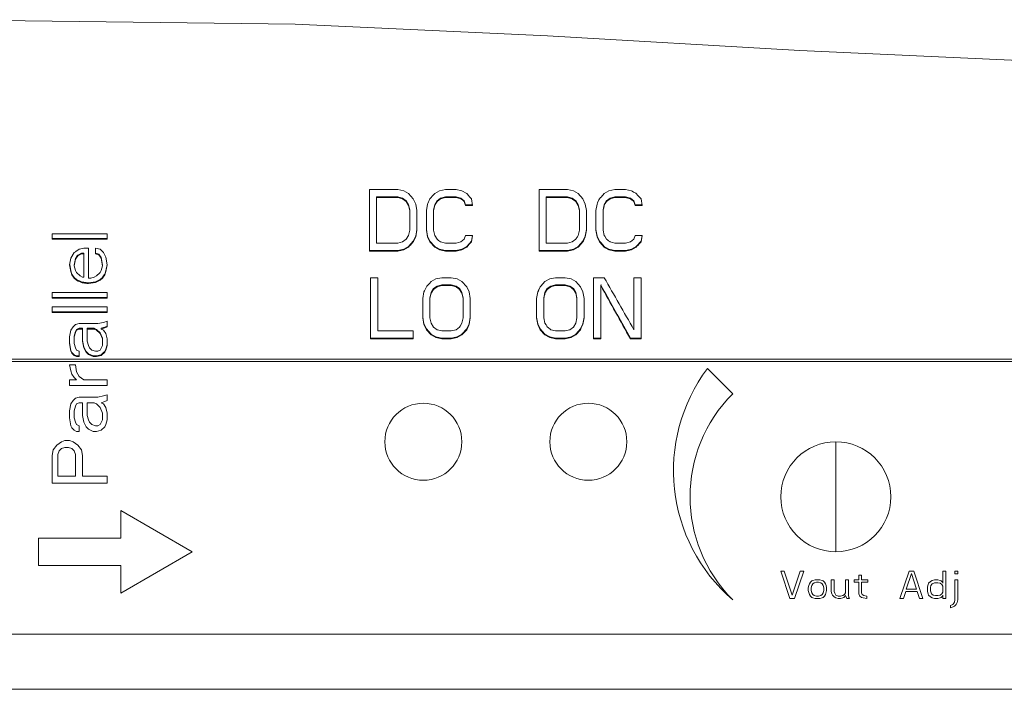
# Model space of a CAD drawing. Header units: inches. Extents: x 0 to 841, y 0 to 594.
# Tile 39 of 129: x 499 to 570, y 113 to 162. Entities that reach past the tile are written whole.
import ezdxf

# ---------------------------------------------------------------- set-up
doc = ezdxf.new("R2010")
doc.units = ezdxf.units.IN
doc.header["$LTSCALE"] = 46.255
doc.header["$MEASUREMENT"] = 0
doc.layers.get('0').update_dxf_attribs({"lineweight": 0})

msp = doc.modelspace()

# ---------------------------------------------------------------- linework, layer by layer
at = {"color": 7, "linetype": 'Continuous'}
for p, q in [((518.7302, 161.4951), (492.4119, 161.8084)), ((537.088, 160.6441), (518.7302, 161.4951)), ((555.4303, 159.5793), (537.088, 160.6441)), ((573.6849, 158.7276), (555.4303, 159.5793)), ((526.2025, 149.4503), (524.1325, 149.4503)), ((524.1325, 149.4503), (524.1325, 144.9874)), ((526.6337, 149.3552), (526.2025, 149.4503)), ((526.9787, 149.165), (526.6337, 149.3552)), ((527.3237, 148.7847), (526.9787, 149.165)), ((528.7995, 149.0805), (528.5312, 148.7847)), ((528.8762, 149.165), (528.7995, 149.0805)), ((528.8762, 149.165), (529.2212, 149.3552)), ((529.2212, 149.3552), (529.6525, 149.4503)), ((530.4287, 149.4503), (529.6525, 149.4503)), ((530.86, 149.3552), (530.4287, 149.4503)), ((531.205, 149.165), (530.86, 149.3552)), ((538.5362, 149.4503), (536.4662, 149.4503)), ((536.4662, 149.4503), (536.4662, 144.9874)), ((538.9675, 149.3552), (538.5362, 149.4503)), ((539.3125, 149.165), (538.9675, 149.3552)), ((539.4658, 148.996), (539.3125, 149.165)), ((541.21, 149.165), (540.9799, 148.9115)), ((541.21, 149.165), (541.555, 149.3552)), ((541.555, 149.3552), (541.9862, 149.4503)), ((542.7625, 149.4503), (541.9862, 149.4503)), ((543.1937, 149.3552), (542.7625, 149.4503)), ((543.7687, 148.9115), (543.6154, 149.0805)), ((524.65, 148.9282), (526.2025, 148.9282)), ((524.65, 145.5563), (524.65, 148.9282)), ((524.65, 148.8798), (526.2025, 148.8798)), ((526.2025, 148.9282), (526.5475, 148.8332)), ((526.2025, 148.8798), (526.2025, 148.9282)), ((526.2025, 148.8798), (526.5475, 148.7847)), ((526.5475, 148.7847), (526.5475, 148.8332)), ((526.5475, 148.8332), (526.8062, 148.6432)), ((526.5475, 148.7847), (526.8062, 148.5946)), ((526.8062, 148.5946), (526.8062, 148.6432)), ((526.8062, 148.6432), (526.9787, 148.3582)), ((526.8062, 148.5946), (526.9787, 148.3095)), ((526.9787, 148.3095), (526.9787, 148.3582)), ((526.9787, 148.3582), (527.065, 147.9783)), ((526.9787, 148.3095), (527.065, 147.9294)), ((527.4962, 148.4045), (527.3237, 148.7847)), ((527.5825, 147.9294), (527.4962, 148.4045)), ((528.3587, 148.4045), (528.2725, 147.9294)), ((528.3779, 148.4467), (528.3587, 148.4045)), ((528.4354, 148.5735), (528.3779, 148.4467)), ((528.4737, 148.658), (528.4354, 148.5735)), ((528.5312, 148.7847), (528.4737, 148.658)), ((528.79, 147.9783), (528.8762, 148.3582)), ((528.79, 147.9294), (528.8762, 148.3095)), ((528.8762, 148.3582), (529.0487, 148.6432)), ((528.8762, 148.3095), (528.8762, 148.3582)), ((528.9145, 148.3728), (528.9529, 148.4362)), ((528.9529, 148.4362), (529.0487, 148.5946)), ((529.0487, 148.6432), (529.3075, 148.8332)), ((529.0487, 148.5946), (529.0487, 148.6432)), ((529.3075, 148.8332), (529.6525, 148.9282)), ((529.3075, 148.7847), (529.3075, 148.8332)), ((529.6525, 148.9282), (530.4287, 148.9282)), ((529.6525, 148.8798), (529.6525, 148.9282)), ((529.6525, 148.8798), (530.4287, 148.8798)), ((530.4287, 148.9282), (530.7737, 148.8332)), ((530.4287, 148.8798), (530.4287, 148.9282)), ((530.4287, 148.8798), (530.7737, 148.7847)), ((530.7737, 148.8332), (531.0325, 148.6432)), ((530.7737, 148.7847), (530.7737, 148.8332)), ((530.975, 148.6368), (531.0325, 148.5946)), ((531.0325, 148.5946), (531.0325, 148.6432)), ((531.0325, 148.6432), (531.1187, 148.3582)), ((531.0325, 148.5946), (531.1187, 148.3095)), ((531.1187, 148.3582), (531.6274, 148.3582)), ((531.1187, 148.3095), (531.1187, 148.3582)), ((531.1187, 148.3095), (531.6362, 148.3095)), ((531.6362, 148.3095), (531.55, 148.7847)), ((536.9837, 148.9282), (538.5362, 148.9282)), ((536.9837, 145.5563), (536.9837, 148.9282)), ((536.9837, 148.8798), (538.5362, 148.8798)), ((538.5362, 148.9282), (538.8812, 148.8332)), ((538.5362, 148.8798), (538.5362, 148.9282)), ((538.5362, 148.8798), (538.8429, 148.7953)), ((538.8812, 148.7847), (538.8812, 148.8332)), ((538.8812, 148.8332), (539.14, 148.6432)), ((538.9099, 148.7636), (539.14, 148.5946)), ((539.14, 148.5946), (539.14, 148.6432)), ((539.14, 148.6432), (539.3125, 148.3582)), ((539.14, 148.5946), (539.3125, 148.3095)), ((539.3125, 148.3095), (539.3125, 148.3582)), ((539.3125, 148.3582), (539.3987, 147.9783)), ((539.3125, 148.3095), (539.3987, 147.9294)), ((539.83, 148.4045), (539.6575, 148.7847)), ((539.9162, 147.9294), (539.83, 148.4045)), ((540.6925, 148.4045), (540.6062, 147.9294)), ((540.7308, 148.489), (540.6925, 148.4045)), ((540.8266, 148.7002), (540.7308, 148.489)), ((540.9799, 148.9115), (540.9416, 148.8692)), ((541.1237, 147.9783), (541.21, 148.3582)), ((541.1716, 148.1405), (541.21, 148.3095)), ((541.21, 148.3582), (541.3824, 148.6432)), ((541.21, 148.3095), (541.2866, 148.4362)), ((541.21, 148.3095), (541.21, 148.3582)), ((541.2866, 148.4362), (541.3824, 148.5946)), ((541.3824, 148.6432), (541.6412, 148.8332)), ((541.3824, 148.5946), (541.3824, 148.6432)), ((541.6412, 148.8332), (541.9862, 148.9282)), ((541.6412, 148.7847), (541.6412, 148.8332)), ((541.9862, 148.9282), (542.7625, 148.9282)), ((541.9862, 148.8798), (541.9862, 148.9282)), ((541.9862, 148.8798), (542.7625, 148.8798)), ((542.7625, 148.9282), (543.1075, 148.8332)), ((542.7625, 148.8798), (542.7625, 148.9282)), ((542.7625, 148.8798), (542.8391, 148.8586)), ((543.1075, 148.8332), (543.3662, 148.6432)), ((543.1075, 148.7847), (543.1075, 148.8332)), ((543.28, 148.658), (543.3662, 148.5946)), ((543.3662, 148.5946), (543.3662, 148.6432)), ((543.3662, 148.6432), (543.4525, 148.3582)), ((543.3662, 148.5946), (543.4525, 148.3095)), ((543.4525, 148.3582), (543.9611, 148.3582)), ((543.4525, 148.3095), (543.4525, 148.3582)), ((543.4525, 148.3095), (543.9699, 148.3095)), ((543.8837, 148.7847), (543.7687, 148.9115)), ((543.9699, 148.3095), (543.8837, 148.7847)), ((527.065, 146.505), (527.065, 147.9783)), ((527.5825, 146.505), (527.5825, 147.9294)), ((528.2725, 147.9294), (528.2725, 146.505)), ((528.79, 146.505), (528.79, 147.9783)), ((539.3987, 146.505), (539.3987, 147.9783)), ((539.9162, 146.505), (539.9162, 147.9294)), ((540.6062, 147.9294), (540.6062, 146.505)), ((541.1237, 146.505), (541.1237, 147.9783)), ((501.0512, 146.2472), (501.0512, 145.8435)), ((505.0512, 146.2472), (501.0512, 146.2472)), ((505.0512, 145.8433), (505.0512, 146.2469)), ((526.9787, 146.1255), (526.8062, 145.8409)), ((527.065, 146.505), (526.9787, 146.1255)), ((527.4962, 146.0806), (527.5825, 146.5547)), ((527.4962, 146.0306), (527.5825, 146.505)), ((528.2725, 146.5547), (528.3587, 146.0806)), ((528.2725, 146.505), (528.3587, 146.0306)), ((528.8762, 146.1255), (528.79, 146.505)), ((529.0487, 145.8409), (528.8762, 146.1255)), ((531.1187, 146.1255), (531.0325, 145.8409)), ((531.6362, 146.1255), (531.1187, 146.1255)), ((531.55, 145.6511), (531.6362, 146.1255)), ((531.55, 145.7013), (531.6266, 146.1227)), ((539.3987, 146.505), (539.3125, 146.1255)), ((539.83, 146.0806), (539.9162, 146.5547)), ((539.83, 146.0306), (539.9162, 146.505)), ((540.6062, 146.5547), (540.6925, 146.0806)), ((540.6062, 146.505), (540.6925, 146.0306)), ((541.21, 146.1255), (541.1237, 146.505)), ((543.4525, 146.1255), (543.3662, 145.8409)), ((543.9699, 146.1255), (543.4525, 146.1255)), ((543.8837, 145.6511), (543.9699, 146.1255)), ((543.8837, 145.7013), (543.9604, 146.1227)), ((501.0512, 145.8933), (505.0512, 145.8933)), ((501.0512, 145.8433), (505.0512, 145.8433)), ((526.2025, 145.5563), (524.65, 145.5563)), ((526.2025, 145.5563), (526.5475, 145.6511)), ((526.5475, 145.6511), (526.8062, 145.8409)), ((526.9787, 145.3222), (527.3237, 145.7013)), ((527.3237, 145.7013), (527.4962, 146.0806)), ((527.3237, 145.6511), (527.3237, 145.7013)), ((527.4195, 145.8619), (527.4962, 146.0306)), ((527.4962, 146.0306), (527.4962, 146.0806)), ((528.3587, 146.0306), (528.3587, 146.0806)), ((528.3587, 146.0806), (528.5312, 145.7013)), ((528.3587, 146.0306), (528.5312, 145.6511)), ((528.5312, 145.7013), (528.8762, 145.3222)), ((528.5312, 145.6511), (528.5312, 145.7013)), ((528.5312, 145.6511), (528.8762, 145.2718)), ((529.3075, 145.6511), (529.1637, 145.7565)), ((529.6525, 145.5563), (529.3075, 145.6511)), ((530.4287, 145.5563), (529.6525, 145.5563)), ((530.4287, 145.5563), (530.7737, 145.6511)), ((530.7737, 145.6511), (531.0325, 145.8409)), ((531.205, 145.3222), (531.55, 145.7013)), ((531.205, 145.2718), (531.3966, 145.4825)), ((531.3966, 145.4825), (531.55, 145.6511)), ((531.55, 145.6511), (531.55, 145.7013)), ((538.5362, 145.5563), (536.9837, 145.5563)), ((538.5362, 145.5563), (538.8812, 145.6511)), ((538.8812, 145.6511), (539.14, 145.8409)), ((539.1783, 145.9041), (539.14, 145.8409)), ((539.3125, 145.3222), (539.6575, 145.7013)), ((539.5041, 145.4825), (539.6575, 145.6511)), ((539.6575, 145.7013), (539.83, 146.0806)), ((539.6575, 145.6511), (539.6575, 145.7013)), ((539.83, 146.0306), (539.83, 146.0806)), ((540.6925, 146.0306), (540.6925, 146.0806)), ((540.6925, 146.0806), (540.865, 145.7013)), ((540.6925, 146.0306), (540.865, 145.6511)), ((540.865, 145.7013), (540.9799, 145.5749)), ((540.865, 145.6511), (540.865, 145.7013)), ((540.865, 145.6511), (541.21, 145.2718)), ((540.9799, 145.5749), (541.21, 145.3222)), ((541.3824, 145.8409), (541.2483, 146.0622)), ((541.44, 145.7987), (541.3824, 145.8409)), ((541.9862, 145.5563), (541.6412, 145.6511)), ((542.7625, 145.5563), (541.9862, 145.5563)), ((542.7625, 145.5563), (543.1075, 145.6511)), ((543.1075, 145.6511), (543.3662, 145.8409)), ((543.5387, 145.3222), (543.8837, 145.7013)), ((543.6537, 145.3982), (543.7687, 145.5247)), ((543.7687, 145.5247), (543.8837, 145.6511)), ((543.8837, 145.6511), (543.8837, 145.7013)), ((502.6682, 144.8744), (502.4129, 144.4709)), ((502.7439, 144.9282), (502.6682, 144.8744)), ((502.9235, 144.6322), (503.1789, 144.7936)), ((502.9235, 144.6322), (502.9235, 144.683)), ((503.0086, 145.1165), (503.3491, 145.1973)), ((503.1789, 144.7936), (503.1789, 144.8443)), ((503.1789, 144.8443), (503.3491, 144.8443)), ((503.1789, 144.7936), (503.3491, 144.7936)), ((503.6895, 145.1973), (503.3491, 145.1973)), ((503.3491, 143.0999), (503.3491, 144.8443)), ((503.6895, 143.0193), (503.6895, 145.1973)), ((504.5406, 145.1165), (504.2001, 145.1973)), ((504.2001, 145.1973), (504.2001, 144.7939)), ((504.2001, 144.8443), (504.4555, 144.7636)), ((504.2001, 144.7936), (504.4555, 144.7129)), ((504.4555, 144.7129), (504.4555, 144.7636)), ((504.4555, 144.7636), (504.6257, 144.5217)), ((504.4555, 144.7129), (504.6257, 144.4709)), ((504.7959, 144.8744), (504.5406, 145.1165)), ((504.9661, 144.5515), (504.7959, 144.8744)), ((524.1325, 145.0379), (526.2025, 145.0379)), ((524.1325, 144.9874), (526.2025, 144.9874)), ((526.2025, 145.0379), (526.6337, 145.1327)), ((526.2025, 144.9874), (526.2025, 145.0379)), ((526.6337, 145.1327), (526.9787, 145.3222)), ((526.6337, 145.0822), (526.6337, 145.1327)), ((526.9787, 145.2718), (527.0554, 145.3561)), ((526.9787, 145.2718), (526.9787, 145.3222)), ((528.8762, 145.3222), (529.2212, 145.1327)), ((528.8762, 145.2718), (528.8762, 145.3222)), ((528.8762, 145.2718), (529.2212, 145.0822)), ((529.2212, 145.1327), (529.6525, 145.0379)), ((529.2212, 145.0822), (529.2212, 145.1327)), ((529.2212, 145.0822), (529.6525, 144.9874)), ((529.6525, 145.0379), (530.4287, 145.0379)), ((529.6525, 144.9874), (529.6525, 145.0379)), ((529.6525, 144.9874), (530.4287, 144.9874)), ((530.4287, 145.0379), (530.86, 145.1327)), ((530.4287, 144.9874), (530.4287, 145.0379)), ((530.86, 145.1327), (531.205, 145.3222)), ((530.86, 145.0822), (530.86, 145.1327)), ((531.205, 145.2718), (531.205, 145.3222)), ((536.4662, 145.0379), (538.5362, 145.0379)), ((536.4662, 144.9874), (538.5362, 144.9874)), ((538.5362, 145.0379), (538.9675, 145.1327)), ((538.5362, 144.9874), (538.5362, 145.0379)), ((538.9675, 145.1327), (539.3125, 145.3222)), ((538.9675, 145.0822), (538.9675, 145.1327)), ((539.3125, 145.2718), (539.3125, 145.3222)), ((541.21, 145.3222), (541.555, 145.1327)), ((541.21, 145.2718), (541.21, 145.3222)), ((541.2866, 145.2297), (541.555, 145.0822)), ((541.555, 145.1327), (541.9862, 145.0379)), ((541.555, 145.0822), (541.555, 145.1327)), ((541.555, 145.0822), (541.7945, 145.0295)), ((541.7945, 145.0295), (541.9862, 144.9874)), ((541.9862, 145.0379), (542.7625, 145.0379)), ((541.9862, 144.9874), (541.9862, 145.0379)), ((541.9862, 144.9874), (542.7625, 144.9874)), ((542.7625, 145.0379), (543.1937, 145.1327)), ((542.7625, 144.9874), (542.7625, 145.0379)), ((543.1937, 145.1327), (543.5387, 145.3222)), ((543.1937, 145.0822), (543.1937, 145.1327)), ((543.5387, 145.2718), (543.5387, 145.3222)), ((502.4129, 144.4709), (502.3278, 143.9868)), ((502.3278, 143.9868), (502.4129, 143.5029)), ((502.3323, 144.0124), (502.4129, 143.5543)), ((502.6682, 143.9573), (502.7533, 144.441)), ((502.6682, 143.9062), (502.7533, 144.3902)), ((502.6682, 143.9062), (502.6682, 143.9573)), ((502.7533, 144.3902), (502.9235, 144.6322)), ((502.7533, 144.3902), (502.7533, 144.441)), ((504.6257, 144.4709), (504.6257, 144.5217)), ((504.6257, 144.5217), (504.7108, 143.9573)), ((504.6257, 144.4709), (504.7108, 143.9062)), ((504.7108, 143.9062), (504.7108, 143.9573)), ((505.0512, 143.9868), (504.9661, 144.5515)), ((504.9661, 143.5543), (505.0471, 144.0143)), ((504.9661, 143.5029), (505.0512, 143.9868)), ((502.4129, 143.5029), (502.4129, 143.5543)), ((502.4129, 143.5543), (502.498, 143.3126)), ((502.4129, 143.5029), (502.498, 143.2611)), ((502.498, 143.2611), (502.498, 143.3126)), ((502.498, 143.3126), (502.6682, 143.0709)), ((502.498, 143.2611), (502.6682, 143.0193)), ((502.7533, 143.5836), (502.6682, 143.9062)), ((502.8384, 143.4223), (502.7533, 143.5836)), ((503.0938, 143.1805), (502.8384, 143.4223)), ((504.5122, 143.3954), (504.2852, 143.1805)), ((504.5406, 143.4223), (504.5122, 143.3954)), ((504.6257, 143.5836), (504.5406, 143.4223)), ((504.7108, 143.9062), (504.6257, 143.5836)), ((504.7108, 143.0193), (504.881, 143.2611)), ((504.7486, 143.1246), (504.881, 143.3126)), ((504.881, 143.3126), (504.9661, 143.5543)), ((504.881, 143.2611), (504.9661, 143.5029)), ((504.881, 143.2611), (504.881, 143.3126)), ((504.9661, 143.5029), (504.9661, 143.5543)), ((502.6682, 143.0193), (502.6682, 143.0709)), ((502.6682, 143.0709), (502.8384, 142.9098)), ((502.6682, 143.0193), (502.8384, 142.8581)), ((502.8384, 142.8581), (502.8384, 142.9098)), ((502.8384, 142.9098), (503.1789, 142.7487)), ((503.264, 143.0999), (503.0938, 143.1805)), ((503.1789, 142.6969), (503.1789, 142.7487)), ((503.1789, 142.7487), (503.6895, 142.6682)), ((503.3491, 143.0999), (503.264, 143.0999)), ((503.8597, 143.0193), (503.6895, 143.0193)), ((503.6895, 142.6682), (504.2001, 142.7487)), ((503.6895, 142.6163), (503.6895, 142.6682)), ((503.8597, 143.0193), (504.115, 143.0999)), ((504.115, 143.0999), (504.2852, 143.1805)), ((504.2001, 142.7487), (504.5406, 142.9098)), ((504.2001, 142.6969), (504.2001, 142.7487)), ((504.5406, 142.9098), (504.7108, 143.0709)), ((504.5406, 142.8581), (504.7108, 143.0193)), ((504.5406, 142.8581), (504.5406, 142.9098)), ((504.7108, 143.0193), (504.7108, 143.0709)), ((524.7362, 143.0515), (524.2187, 143.0515)), ((524.2187, 143.0515), (524.2187, 138.6099)), ((524.7362, 139.176), (524.7362, 143.0515)), ((528.6175, 142.7675), (528.9625, 142.9568)), ((528.9625, 142.9568), (529.3937, 143.0515)), ((529.0487, 142.441), (529.3937, 142.5355)), ((530.0837, 143.0515), (529.3937, 143.0515)), ((529.3937, 142.5355), (530.0837, 142.5355)), ((529.3937, 142.4836), (529.3937, 142.5355)), ((530.515, 142.9568), (530.0837, 143.0515)), ((530.0837, 142.5355), (530.4287, 142.441)), ((530.0837, 142.4836), (530.0837, 142.5355)), ((530.86, 142.7675), (530.515, 142.9568)), ((531.205, 142.389), (530.86, 142.7675)), ((536.8975, 142.7675), (536.5908, 142.4311)), ((536.8975, 142.7675), (537.2425, 142.9568)), ((537.2425, 142.9568), (537.6737, 143.0515)), ((537.3287, 142.441), (537.6737, 142.5355)), ((538.3637, 143.0515), (537.6737, 143.0515)), ((537.6737, 142.5355), (538.3637, 142.5355)), ((537.6737, 142.4836), (537.6737, 142.5355)), ((538.795, 142.9568), (538.3637, 143.0515)), ((538.3637, 142.5355), (538.7087, 142.441)), ((538.3637, 142.4836), (538.3637, 142.5355)), ((539.14, 142.7675), (538.795, 142.9568)), ((539.485, 142.389), (539.14, 142.7675)), ((541.2099, 143.0515), (540.4337, 143.0515)), ((540.4337, 143.0515), (540.4337, 138.6099)), ((540.9512, 142.5355), (540.9733, 142.4959)), ((540.9512, 138.6099), (540.9512, 142.5355)), ((543.8837, 143.0515), (543.3662, 143.0515)), ((543.3662, 143.0515), (543.3662, 139.2704)), ((543.8837, 138.6099), (543.8837, 143.0515)), ((505.0512, 141.9719), (501.0512, 141.9719)), ((501.0512, 141.9719), (501.0512, 141.5695)), ((505.0512, 141.5693), (505.0512, 141.9716)), ((528.1, 142.0106), (528.0137, 141.5377)), ((528.1383, 142.0947), (528.1, 142.0106)), ((528.5312, 141.5902), (528.6175, 141.9682)), ((528.5312, 141.5377), (528.6175, 141.916)), ((528.6175, 141.9682), (528.79, 142.2519)), ((528.6175, 141.916), (528.79, 142.1998)), ((528.6175, 141.916), (528.6175, 141.9682)), ((528.79, 142.2519), (529.0487, 142.441)), ((528.79, 142.1998), (528.79, 142.2519)), ((529.0487, 142.389), (529.0487, 142.441)), ((529.3937, 142.4836), (530.0837, 142.4836)), ((530.0837, 142.4836), (530.4287, 142.389)), ((530.4287, 142.441), (530.6874, 142.2519)), ((530.4287, 142.389), (530.4287, 142.441)), ((530.5149, 142.3259), (530.6874, 142.1998)), ((530.6874, 142.1998), (530.6874, 142.2519)), ((530.6874, 142.2519), (530.86, 141.9682)), ((530.6874, 142.1998), (530.86, 141.916)), ((530.86, 141.916), (530.86, 141.9682)), ((530.86, 141.9682), (530.9462, 141.5902)), ((530.86, 141.916), (530.9462, 141.5377)), ((531.3775, 142.0106), (531.205, 142.389)), ((531.4637, 141.5377), (531.3775, 142.0106)), ((536.5908, 142.4311), (536.5525, 142.389)), ((536.8112, 141.5902), (536.8975, 141.9682)), ((536.8495, 141.7058), (536.8783, 141.8319)), ((536.8783, 141.8319), (536.8975, 141.916)), ((536.8975, 141.9682), (537.0699, 142.2519)), ((536.8975, 141.916), (537.0699, 142.1998)), ((536.8975, 141.916), (536.8975, 141.9682)), ((537.0699, 142.2519), (537.3287, 142.441)), ((537.0699, 142.1998), (537.3287, 142.389)), ((537.0699, 142.1998), (537.0699, 142.2519)), ((537.3287, 142.389), (537.6737, 142.4836)), ((537.3287, 142.389), (537.3287, 142.441)), ((537.6737, 142.4836), (538.3637, 142.4836)), ((538.3637, 142.4836), (538.7087, 142.389)), ((538.7087, 142.441), (538.9675, 142.2519)), ((538.7087, 142.389), (538.7087, 142.441)), ((538.9675, 142.2519), (539.14, 141.9682)), ((538.9675, 142.1998), (538.9675, 142.2519)), ((538.9675, 142.1998), (539.14, 141.916)), ((539.14, 141.916), (539.14, 141.9682)), ((539.14, 141.9682), (539.2262, 141.5902)), ((539.14, 141.916), (539.2262, 141.5377)), ((539.6575, 142.0106), (539.485, 142.389)), ((539.7437, 141.5377), (539.6575, 142.0106)), ((501.0512, 141.6217), (505.0512, 141.6217)), ((501.0512, 141.5693), (505.0512, 141.5693)), ((528.0137, 141.5377), (528.0137, 140.1202)), ((528.5312, 140.1202), (528.5312, 141.5902)), ((530.9462, 140.1202), (530.9462, 141.5902)), ((531.4637, 140.1202), (531.4637, 141.5377)), ((536.2937, 141.5377), (536.2937, 140.1202)), ((536.8112, 140.1202), (536.8112, 141.5902)), ((539.2262, 140.1202), (539.2262, 141.5902)), ((539.7437, 140.1202), (539.7437, 141.5377)), ((505.0512, 140.9253), (501.0512, 140.9253)), ((501.0512, 140.9253), (501.0512, 140.5233)), ((501.0512, 140.576), (505.0512, 140.576)), ((501.0512, 140.523), (505.0512, 140.523)), ((505.0512, 140.523), (505.0512, 140.9251)), ((502.7533, 139.6384), (503.0086, 139.7188)), ((504.3703, 139.7188), (503.0086, 139.7188)), ((504.3703, 139.7188), (504.7959, 139.7992)), ((504.7959, 139.7992), (505.0512, 139.8796)), ((505.0512, 139.4777), (505.0512, 139.8794)), ((528.0137, 140.1734), (528.1, 139.7015)), ((528.0137, 140.1202), (528.1, 139.648)), ((528.1, 139.648), (528.1, 139.7015)), ((528.1, 139.7015), (528.2725, 139.3241)), ((528.1, 139.648), (528.2725, 139.2704)), ((528.6175, 139.7424), (528.5312, 140.1202)), ((528.79, 139.4592), (528.6175, 139.7424)), ((530.86, 139.7424), (530.7258, 139.5221)), ((530.9462, 140.1202), (530.86, 139.7424)), ((531.205, 139.3241), (531.3775, 139.7015)), ((531.3583, 139.6061), (531.3775, 139.648)), ((531.3775, 139.7015), (531.4637, 140.1734)), ((531.3775, 139.648), (531.4637, 140.1202)), ((531.3775, 139.648), (531.3775, 139.7015)), ((536.2937, 140.1734), (536.38, 139.7015)), ((536.2937, 140.1202), (536.38, 139.648)), ((536.38, 139.648), (536.38, 139.7015)), ((536.38, 139.7015), (536.5525, 139.3241)), ((536.38, 139.648), (536.5525, 139.2704)), ((536.8975, 139.7424), (536.8112, 140.1202)), ((536.9741, 139.6165), (536.8975, 139.7424)), ((539.14, 139.7424), (538.9675, 139.4592)), ((539.2262, 140.1202), (539.14, 139.7424)), ((539.485, 139.3241), (539.6575, 139.7015)), ((539.5424, 139.3963), (539.6575, 139.648)), ((539.6575, 139.7015), (539.7437, 140.1734)), ((539.6575, 139.648), (539.7437, 140.1202)), ((539.6575, 139.648), (539.6575, 139.7015)), ((502.4129, 139.2366), (502.3278, 138.7545)), ((502.5831, 139.4777), (502.4129, 139.2366)), ((502.7533, 139.6384), (502.5831, 139.4777)), ((502.6682, 138.8084), (502.7533, 139.1296)), ((502.6682, 138.7545), (502.7533, 139.0758)), ((502.7533, 139.1296), (502.8384, 139.2903)), ((502.7533, 139.0758), (502.8384, 139.2366)), ((502.7533, 139.0758), (502.7533, 139.1296)), ((502.8384, 139.2903), (503.0086, 139.3706)), ((502.8384, 139.2366), (503.0086, 139.3169)), ((502.8384, 139.2366), (502.8384, 139.2903)), ((503.0086, 139.3706), (503.264, 139.3706)), ((503.0086, 139.3169), (503.0086, 139.3706)), ((503.0086, 139.3169), (503.264, 139.3169)), ((503.264, 138.4332), (503.264, 139.3706)), ((503.6044, 139.3706), (504.115, 139.3706)), ((503.6044, 138.4332), (503.6044, 139.3706)), ((503.6044, 139.3169), (504.115, 139.3169)), ((504.115, 139.3706), (504.2852, 139.2903)), ((504.115, 139.3169), (504.115, 139.3706)), ((504.115, 139.3169), (504.2852, 139.2366)), ((504.2852, 139.2903), (504.5406, 139.0493)), ((504.2852, 139.2366), (504.2852, 139.2903)), ((504.2852, 139.2366), (504.5406, 138.9955)), ((504.5406, 138.9955), (504.5406, 139.0493)), ((504.5406, 139.0493), (504.7108, 138.6479)), ((504.5406, 138.9955), (504.7108, 138.5938)), ((504.6257, 139.3706), (504.881, 139.4509)), ((504.6257, 139.3169), (504.6257, 139.3706)), ((504.7959, 139.2366), (504.6257, 139.3169)), ((504.9661, 138.9955), (504.7959, 139.2366)), ((504.881, 139.4509), (505.0512, 139.5312)), ((504.881, 139.3973), (504.881, 139.4509)), ((505.0512, 138.5938), (504.9661, 138.9955)), ((527.3237, 139.176), (524.7362, 139.176)), ((527.3237, 138.6099), (527.3237, 139.1757)), ((528.2725, 139.3241), (528.6175, 138.9468)), ((528.2725, 139.2704), (528.2725, 139.3241)), ((528.2725, 139.2704), (528.6175, 138.8929)), ((528.6175, 138.9468), (528.9625, 138.7582)), ((528.6175, 138.8929), (528.6175, 138.9468)), ((529.0487, 139.2704), (528.79, 139.4592)), ((529.3937, 139.176), (529.0487, 139.2704)), ((530.0837, 139.176), (529.3937, 139.176)), ((530.0837, 139.176), (530.4287, 139.2704)), ((530.4287, 139.2704), (530.6874, 139.4592)), ((530.515, 138.7582), (530.86, 138.9468)), ((530.7258, 139.5221), (530.6874, 139.4592)), ((530.86, 138.9468), (531.205, 139.3241)), ((530.86, 138.8929), (530.975, 139.0187)), ((530.86, 138.8929), (530.86, 138.9468)), ((530.975, 139.0187), (531.205, 139.2704)), ((531.205, 139.2704), (531.3583, 139.6061)), ((531.205, 139.2704), (531.205, 139.3241)), ((536.5525, 139.3241), (536.8975, 138.9468)), ((536.5525, 139.2704), (536.5525, 139.3241)), ((536.5525, 139.2704), (536.8975, 138.8929)), ((536.8975, 138.9468), (537.2425, 138.7582)), ((536.8975, 138.8929), (536.8975, 138.9468)), ((537.0316, 139.5221), (536.9741, 139.6165)), ((537.3287, 139.2704), (537.2712, 139.3124)), ((537.6737, 139.176), (537.3287, 139.2704)), ((538.3637, 139.176), (537.6737, 139.176)), ((538.3637, 139.176), (538.7087, 139.2704)), ((538.7087, 139.2704), (538.9675, 139.4592)), ((538.795, 138.7582), (539.14, 138.9468)), ((539.14, 138.9468), (539.485, 139.3241)), ((539.14, 138.8929), (539.485, 139.2704)), ((539.14, 138.8929), (539.14, 138.9468)), ((539.485, 139.2704), (539.5424, 139.3963)), ((539.485, 139.2704), (539.485, 139.3241)), ((542.8679, 139.0935), (543.1075, 138.6639)), ((502.3278, 138.7545), (502.3278, 138.2728)), ((502.3278, 138.3268), (502.4129, 137.7651)), ((502.3278, 138.2726), (502.4129, 137.7106)), ((502.6682, 138.2726), (502.6682, 138.8084)), ((502.7533, 137.9514), (502.6682, 138.2726)), ((503.264, 138.4873), (503.3491, 138.0058)), ((503.264, 138.4332), (503.3491, 137.9514)), ((503.6895, 138.112), (503.6044, 138.4332)), ((504.7108, 138.1122), (504.7108, 138.6479)), ((505.0512, 138.112), (505.0512, 138.5935)), ((524.2187, 138.6639), (527.3237, 138.6639)), ((524.2187, 138.6099), (527.3237, 138.6099)), ((528.6175, 138.8929), (528.9625, 138.7042)), ((528.9625, 138.7582), (529.3937, 138.6639)), ((528.9625, 138.7042), (528.9625, 138.7582)), ((528.9625, 138.7042), (529.3937, 138.6099)), ((529.3937, 138.6639), (530.0837, 138.6639)), ((529.3937, 138.6099), (529.3937, 138.6639)), ((529.3937, 138.6099), (530.0837, 138.6099)), ((530.0837, 138.6639), (530.515, 138.7582)), ((530.0837, 138.6099), (530.0837, 138.6639)), ((530.515, 138.7042), (530.515, 138.7582)), ((536.8975, 138.8929), (537.1658, 138.7461)), ((537.1658, 138.7461), (537.2425, 138.7042)), ((537.2425, 138.7582), (537.6737, 138.6639)), ((537.2425, 138.7042), (537.2425, 138.7582)), ((537.2425, 138.7042), (537.6737, 138.6099)), ((537.6737, 138.6639), (538.3637, 138.6639)), ((537.6737, 138.6099), (537.6737, 138.6639)), ((537.6737, 138.6099), (538.3637, 138.6099)), ((538.3637, 138.6639), (538.795, 138.7582)), ((538.3637, 138.6099), (538.3637, 138.6639)), ((538.795, 138.7042), (538.795, 138.7582)), ((540.4337, 138.6639), (540.9512, 138.6639)), ((540.4337, 138.6099), (540.9512, 138.6099)), ((543.1075, 138.6639), (543.8837, 138.6639)), ((543.1075, 138.6099), (543.1075, 138.6639)), ((543.1075, 138.6099), (543.8837, 138.6099)), ((502.4129, 137.7106), (502.4129, 137.7651)), ((502.4129, 137.7651), (502.498, 137.6047)), ((502.4129, 137.7106), (502.498, 137.55)), ((502.498, 137.55), (502.498, 137.6047)), ((502.498, 137.6047), (502.6682, 137.4443)), ((502.498, 137.55), (502.6682, 137.3895)), ((502.8384, 137.7908), (502.7533, 137.9514)), ((503.0086, 137.7106), (502.8384, 137.7908)), ((503.0086, 137.3093), (503.0086, 137.7104)), ((503.3491, 137.9514), (503.3491, 138.0058)), ((503.3491, 138.0058), (503.5193, 137.6849)), ((503.3491, 137.9514), (503.5193, 137.6303)), ((503.5193, 137.6849), (503.6895, 137.5245)), ((503.5193, 137.6303), (503.5193, 137.6849)), ((503.5193, 137.6303), (503.6895, 137.4698)), ((503.7746, 137.9514), (503.6895, 138.112)), ((503.6895, 137.5245), (504.0299, 137.3641)), ((503.6895, 137.4698), (503.6895, 137.5245)), ((503.9448, 137.7908), (503.7746, 137.9514)), ((504.2001, 137.7106), (503.9448, 137.7908)), ((504.3703, 137.7106), (504.2001, 137.7106)), ((504.3703, 137.7106), (504.5406, 137.7908)), ((504.7108, 138.112), (504.5406, 137.7908)), ((504.6257, 137.3895), (504.881, 137.6303)), ((504.881, 137.6849), (504.9661, 137.8453)), ((504.881, 137.6303), (504.9661, 137.7908)), ((504.881, 137.6303), (504.881, 137.6849)), ((504.9661, 137.8453), (505.0512, 138.1663)), ((504.9661, 137.7908), (505.0512, 138.112)), ((504.9661, 137.7908), (504.9661, 137.8453)), ((502.6682, 137.3895), (502.6682, 137.4443)), ((502.6682, 137.4443), (502.8384, 137.3641)), ((502.6682, 137.3895), (502.8384, 137.3093)), ((502.8384, 137.3641), (503.0086, 137.3641)), ((502.8384, 137.3093), (502.8384, 137.3641)), ((502.8384, 137.3093), (503.0086, 137.3093)), ((503.6895, 137.4698), (504.0299, 137.3093)), ((504.0299, 137.3641), (504.2852, 137.3641)), ((504.0299, 137.3093), (504.0299, 137.3641)), ((504.0299, 137.3093), (504.2852, 137.3093)), ((504.2852, 137.3641), (504.6257, 137.4443)), ((504.2852, 137.3093), (504.6257, 137.3895)), ((504.2852, 137.3093), (504.2852, 137.3641)), ((504.6257, 137.3895), (504.6257, 137.4443)), ((502.7533, 136.7052), (502.3278, 136.7052)), ((502.3278, 136.7052), (502.4129, 136.2885)), ((502.4129, 136.2885), (502.498, 136.0385)), ((502.8384, 136.2052), (502.7533, 136.7052)), ((503.0086, 135.8719), (502.8384, 136.2052)), ((548.7174, 136.4557), (550.5559, 134.6172)), ((502.8384, 135.6219), (502.3278, 135.6219)), ((502.3278, 135.6219), (502.3278, 135.2052)), ((502.498, 136.0385), (502.6682, 135.7885)), ((502.6682, 135.7885), (502.8384, 135.6219)), ((503.3491, 135.6219), (503.0086, 135.8719)), ((505.0512, 135.6219), (503.3491, 135.6219)), ((505.0512, 135.2052), (505.0512, 135.6219)), ((502.3278, 135.2052), (505.0512, 135.2052)), ((502.5831, 134.1219), (502.4129, 133.8719)), ((502.7533, 134.2885), (502.5831, 134.1219)), ((503.0086, 134.3719), (502.7533, 134.2885)), ((502.8384, 133.8719), (503.0086, 133.9552)), ((504.3703, 134.3719), (503.0086, 134.3719)), ((503.0086, 133.9552), (503.264, 133.9552)), ((503.264, 133.9552), (503.264, 133.0385)), ((503.6044, 133.9552), (504.115, 133.9552)), ((503.6044, 133.0385), (503.6044, 133.9552)), ((504.115, 133.9552), (504.2852, 133.8719)), ((504.7959, 134.4552), (504.3703, 134.3719)), ((504.6257, 133.9552), (504.881, 134.0385)), ((504.7959, 133.8719), (504.6257, 133.9552)), ((505.0512, 134.5385), (504.7959, 134.4552)), ((504.881, 134.0385), (505.0512, 134.1219)), ((505.0512, 134.1219), (505.0512, 134.5385)), ((502.4129, 133.8719), (502.3278, 133.3719)), ((502.3278, 133.3719), (502.3278, 132.8719)), ((502.6682, 133.3719), (502.7533, 133.7052)), ((502.6682, 132.8719), (502.6682, 133.3719)), ((502.7533, 133.7052), (502.8384, 133.8719)), ((504.2852, 133.8719), (504.5406, 133.6219)), ((504.5406, 133.6219), (504.7108, 133.2052)), ((504.7108, 133.2052), (504.7108, 132.7052)), ((504.9661, 133.6219), (504.7959, 133.8719)), ((505.0512, 133.2052), (504.9661, 133.6219)), ((505.0512, 132.7052), (505.0512, 133.2052)), ((502.3278, 132.8719), (502.4129, 132.2885)), ((502.7533, 132.5385), (502.6682, 132.8719)), ((502.8384, 132.3719), (502.7533, 132.5385)), ((503.264, 133.0385), (503.3491, 132.5385)), ((503.3491, 132.5385), (503.5193, 132.2052)), ((503.6895, 132.7052), (503.6044, 133.0385)), ((503.7746, 132.5385), (503.6895, 132.7052)), ((503.9448, 132.3719), (503.7746, 132.5385)), ((504.7108, 132.7052), (504.5406, 132.3719)), ((504.9661, 132.3719), (505.0512, 132.7052)), ((502.4129, 132.2885), (502.498, 132.1219)), ((502.498, 132.1219), (502.6682, 131.9552)), ((502.6682, 131.9552), (502.8384, 131.8719)), ((503.0086, 132.2885), (502.8384, 132.3719)), ((502.8384, 131.8719), (503.0086, 131.8719)), ((503.0086, 131.8719), (503.0086, 132.2885)), ((503.5193, 132.2052), (503.6895, 132.0385)), ((503.6895, 132.0385), (504.0299, 131.8719)), ((504.2001, 132.2885), (503.9448, 132.3719)), ((504.0299, 131.8719), (504.2852, 131.8719)), ((504.3703, 132.2885), (504.2001, 132.2885)), ((504.2852, 131.8719), (504.6257, 131.9552)), ((504.5406, 132.3719), (504.3703, 132.2885)), ((504.6257, 131.9552), (504.881, 132.2052)), ((504.881, 132.2052), (504.9661, 132.3719)), ((501.7321, 131.1219), (501.3916, 130.8719)), ((501.9874, 131.2052), (501.7321, 131.1219)), ((502.3278, 131.2052), (501.9874, 131.2052)), ((502.5831, 131.1219), (502.3278, 131.2052)), ((502.9235, 130.8719), (502.5831, 131.1219)), ((558.0512, 131.1216), (558.0512, 123.1222)), ((501.1363, 130.5385), (501.0512, 130.1219)), ((501.3916, 130.8719), (501.1363, 130.5385)), ((501.4767, 130.2052), (501.5618, 130.4552)), ((501.5618, 130.4552), (501.7321, 130.6219)), ((501.7321, 130.6219), (501.9874, 130.7052)), ((501.9874, 130.7052), (502.2427, 130.7052)), ((502.2427, 130.7052), (502.498, 130.6219)), ((502.498, 130.6219), (502.6682, 130.4552)), ((502.6682, 130.4552), (502.7533, 130.2052)), ((503.1789, 130.5385), (502.9235, 130.8719)), ((503.264, 130.1219), (503.1789, 130.5385)), ((501.0512, 130.1219), (501.0512, 128.1219)), ((501.4767, 128.6219), (501.4767, 130.2052)), ((502.7533, 130.2052), (502.7533, 128.6219)), ((503.264, 128.6219), (503.264, 130.1219)), ((502.7533, 128.6219), (501.4767, 128.6219)), ((505.0512, 128.6219), (503.264, 128.6219)), ((505.0512, 128.1219), (505.0512, 128.6219)), ((501.0512, 128.1219), (505.0512, 128.1219)), ((511.2474, 123.1219), (506.0512, 126.1219)), ((506.0512, 126.1219), (506.0512, 124.1219)), ((506.0512, 124.1219), (500.0512, 124.1219)), ((500.0512, 124.1219), (500.0512, 122.1219)), ((506.0512, 120.1219), (511.2474, 123.1219)), ((500.0512, 122.1219), (506.0512, 122.1219)), ((506.0512, 122.1219), (506.0512, 120.1219)), ((554.3012, 121.7219), (554.0512, 121.7219)), ((554.0512, 121.7219), (554.7179, 119.7219)), ((554.8845, 119.9772), (554.3012, 121.7219)), ((555.4679, 121.7219), (554.8845, 119.9772)), ((555.0512, 119.7219), (555.7179, 121.7219)), ((555.7179, 121.7219), (555.4679, 121.7219)), ((556.3845, 121.041), (556.3012, 120.9985)), ((556.5512, 121.0836), (556.3845, 121.041)), ((556.8845, 121.0836), (556.5512, 121.0836)), ((557.0512, 121.041), (556.8845, 121.0836)), ((557.1345, 120.9985), (557.0512, 121.041)), ((557.9262, 121.0836), (557.7179, 121.0836)), ((557.7179, 121.0836), (557.7179, 120.2325)), ((557.9262, 120.2325), (557.9262, 121.0836)), ((558.9679, 121.0836), (558.7595, 121.0836)), ((558.7595, 121.0836), (558.7595, 120.1474)), ((558.9679, 119.9772), (558.9679, 121.0836)), ((559.7179, 121.0836), (559.3845, 121.0836)), ((559.3845, 121.0836), (559.3845, 120.9134)), ((559.9262, 121.424), (559.7179, 121.424)), ((559.7179, 121.424), (559.7179, 121.0836)), ((559.9262, 121.0836), (559.9262, 121.424)), ((560.3845, 121.0836), (559.9262, 121.0836)), ((560.3845, 120.9134), (560.3845, 121.0836)), ((563.3845, 121.7219), (562.7179, 119.7219)), ((563.1762, 120.4027), (563.5512, 121.5517)), ((563.7179, 121.7219), (563.3845, 121.7219)), ((563.5512, 121.5517), (563.9262, 120.4027)), ((564.3845, 119.7219), (563.7179, 121.7219)), ((565.0512, 121.041), (564.9262, 120.9559)), ((565.2179, 121.0836), (565.0512, 121.041)), ((565.4679, 121.0836), (565.2179, 121.0836)), ((565.6345, 121.041), (565.4679, 121.0836)), ((565.7179, 120.9985), (565.6345, 121.041)), ((566.0512, 121.7219), (565.8429, 121.7219)), ((565.8429, 121.7219), (565.8429, 120.8283)), ((566.0512, 119.7219), (566.0512, 121.7219)), ((566.9262, 121.7219), (566.7179, 121.7219)), ((566.7179, 121.7219), (566.7179, 121.5091)), ((566.7179, 121.5091), (566.9262, 121.5091)), ((566.9262, 121.0836), (566.7179, 121.0836)), ((566.7179, 121.0836), (566.7179, 119.6368)), ((566.9262, 121.5091), (566.9262, 121.7219)), ((566.9262, 119.6368), (566.9262, 121.0836)), ((556.0929, 120.6581), (556.0512, 120.4878)), ((556.0512, 120.4878), (556.0512, 120.3176)), ((556.0512, 120.3176), (556.1345, 120.0198)), ((556.1345, 120.7857), (556.0929, 120.6581)), ((556.2179, 120.9134), (556.1345, 120.7857)), ((556.3012, 120.9985), (556.2179, 120.9134)), ((556.2595, 120.4878), (556.3012, 120.6581)), ((556.2595, 120.3176), (556.2595, 120.4878)), ((556.3012, 120.1474), (556.2595, 120.3176)), ((556.3012, 120.6581), (556.3845, 120.7857)), ((556.3845, 120.7857), (556.4679, 120.8708)), ((556.4679, 120.8708), (556.6345, 120.9134)), ((556.6345, 120.9134), (556.8012, 120.9134)), ((556.8012, 120.9134), (556.9679, 120.8708)), ((556.9679, 120.8708), (557.0512, 120.7857)), ((557.0512, 120.7857), (557.1345, 120.6581)), ((557.2179, 120.9134), (557.1345, 120.9985)), ((557.1345, 120.6581), (557.1762, 120.4878)), ((557.1762, 120.3176), (557.1345, 120.1474)), ((557.1762, 120.4878), (557.1762, 120.3176)), ((557.3012, 120.7857), (557.2179, 120.9134)), ((557.3429, 120.6581), (557.3012, 120.7857)), ((557.3012, 120.0198), (557.3845, 120.3176)), ((557.3845, 120.4878), (557.3429, 120.6581)), ((557.3845, 120.3176), (557.3845, 120.4878)), ((559.3845, 120.9134), (559.7179, 120.9134)), ((559.7179, 120.9134), (559.7179, 120.0623)), ((559.9262, 120.9134), (560.3845, 120.9134)), ((559.9262, 120.1474), (559.9262, 120.9134)), ((563.9262, 120.4027), (563.1762, 120.4027)), ((564.7595, 120.7432), (564.7179, 120.5729)), ((564.7179, 120.5729), (564.7179, 120.2325)), ((564.8012, 120.8283), (564.7595, 120.7432)), ((564.9262, 120.9559), (564.8012, 120.8283)), ((564.9262, 120.5304), (564.9679, 120.6581)), ((564.9262, 120.2751), (564.9262, 120.5304)), ((564.9679, 120.6581), (565.0512, 120.7857)), ((565.0512, 120.7857), (565.2179, 120.8708)), ((565.2179, 120.8708), (565.4679, 120.8708)), ((565.4679, 120.8708), (565.6345, 120.8283)), ((565.6345, 120.8283), (565.7595, 120.7432)), ((565.8012, 120.9134), (565.7179, 120.9985)), ((565.7595, 120.7432), (565.8429, 120.6155)), ((565.8429, 120.8283), (565.8012, 120.9134)), ((565.8429, 120.6155), (565.8429, 120.19)), ((554.7179, 119.7219), (555.0512, 119.7219)), ((556.1345, 120.0198), (556.2179, 119.8921)), ((556.2179, 119.8921), (556.3012, 119.807)), ((556.3845, 120.0198), (556.3012, 120.1474)), ((556.3012, 119.807), (556.3845, 119.7644)), ((556.4679, 119.9346), (556.3845, 120.0198)), ((556.3845, 119.7644), (556.5512, 119.7219)), ((556.6345, 119.8921), (556.4679, 119.9346)), ((556.5512, 119.7219), (556.8845, 119.7219)), ((556.8012, 119.8921), (556.6345, 119.8921)), ((556.9679, 119.9346), (556.8012, 119.8921)), ((556.8845, 119.7219), (557.0512, 119.7644)), ((557.0512, 120.0198), (556.9679, 119.9346)), ((557.1345, 120.1474), (557.0512, 120.0198)), ((557.0512, 119.7644), (557.1345, 119.807)), ((557.1345, 119.807), (557.2179, 119.8921)), ((557.2179, 119.8921), (557.3012, 120.0198)), ((557.7179, 120.2325), (557.7595, 120.0623)), ((557.7595, 120.0623), (557.8012, 119.9772)), ((557.8012, 119.9772), (557.9262, 119.8495)), ((557.9679, 120.1049), (557.9262, 120.2325)), ((557.9262, 119.8495), (558.0512, 119.7644)), ((558.0512, 119.9772), (557.9679, 120.1049)), ((558.2179, 119.8921), (558.0512, 119.9772)), ((558.0512, 119.7644), (558.2179, 119.7219)), ((558.3845, 119.8921), (558.2179, 119.8921)), ((558.2179, 119.7219), (558.3845, 119.7219)), ((558.5512, 119.9346), (558.3845, 119.8921)), ((558.3845, 119.7219), (558.5512, 119.7644)), ((558.6762, 120.0198), (558.5512, 119.9346)), ((558.5512, 119.7644), (558.6345, 119.807)), ((558.6345, 119.807), (558.7595, 119.9346)), ((558.7595, 120.1474), (558.6762, 120.0198)), ((558.7595, 119.9346), (558.8429, 119.7219)), ((558.8429, 119.7219), (559.0512, 119.7219)), ((559.0095, 119.807), (558.9679, 119.9772)), ((559.0512, 119.7219), (559.0095, 119.807)), ((559.7179, 120.0623), (559.8012, 119.8921)), ((559.8012, 119.8921), (559.9262, 119.807)), ((559.9679, 120.0198), (559.9262, 120.1474)), ((559.9262, 119.807), (560.0512, 119.7644)), ((560.0929, 119.9346), (559.9679, 120.0198)), ((560.0512, 119.7644), (560.3012, 119.7219)), ((560.3012, 119.8921), (560.0929, 119.9346)), ((560.3012, 119.7219), (560.3012, 119.8921)), ((562.7179, 119.7219), (562.9679, 119.7219)), ((562.9679, 119.7219), (563.1345, 120.2325)), ((563.1345, 120.2325), (563.9679, 120.2325)), ((563.9679, 120.2325), (564.1345, 119.7219)), ((564.1345, 119.7219), (564.3845, 119.7219)), ((564.7179, 120.2325), (564.7595, 120.0623)), ((564.7595, 120.0623), (564.8012, 119.9772)), ((564.8012, 119.9772), (564.9262, 119.8495)), ((565.0095, 120.0623), (564.9262, 120.2751)), ((564.9262, 119.8495), (565.0512, 119.7644)), ((565.1345, 119.9772), (565.0095, 120.0623)), ((565.0512, 119.7644), (565.2179, 119.7219)), ((565.3012, 119.9346), (565.1345, 119.9772)), ((565.2179, 119.7219), (565.4679, 119.7219)), ((565.4679, 119.9346), (565.3012, 119.9346)), ((565.6345, 119.9772), (565.4679, 119.9346)), ((565.4679, 119.7219), (565.6345, 119.7644)), ((565.7595, 120.0623), (565.6345, 119.9772)), ((565.6345, 119.7644), (565.7179, 119.807)), ((565.7179, 119.807), (565.8012, 119.8921)), ((565.8429, 120.19), (565.7595, 120.0623)), ((565.8012, 119.8921), (565.8429, 119.9772)), ((565.8429, 119.9772), (565.8429, 119.7219)), ((565.8429, 119.7219), (566.0512, 119.7219)), ((566.7179, 119.6368), (566.6762, 119.4666)), ((566.8845, 119.424), (566.9262, 119.6368)), ((566.5512, 119.2963), (566.3845, 119.2112)), ((566.3845, 119.2112), (566.3845, 119.041)), ((566.3845, 119.041), (566.5929, 119.1261)), ((566.6345, 119.3815), (566.5512, 119.2963)), ((566.5929, 119.1261), (566.6762, 119.1687)), ((566.6762, 119.4666), (566.6345, 119.3815)), ((566.6762, 119.1687), (566.8012, 119.2963)), ((566.8012, 119.2963), (566.8845, 119.424)), ((574.0512, 117.1219), (406.0512, 117.1219)), ((653.0512, 113.1219), (303.0512, 113.1219))]:
    msp.add_line(p, q, dxfattribs=at)
at = {"color": 9, "linetype": 'Continuous'}
for p, q in [((574.0512, 136.9539), (406.0512, 136.9539)), ((574.0512, 137.1185), (496.1467, 137.1185))]:
    msp.add_line(p, q, dxfattribs=at)
at = {"color": 7, "linetype": 'Continuous'}
for points in [[(531.55, 148.7847), (531.435, 148.9115), (531.3966, 148.9537), (531.3583, 148.996), (531.205, 149.165)], [(539.6575, 148.7847), (539.5041, 148.9537), (539.4658, 148.996)], [(543.347, 149.2707), (543.3087, 149.2918), (543.2704, 149.3129), (543.232, 149.3341), (543.1937, 149.3552)], [(543.6154, 149.0805), (543.577, 149.1227), (543.5387, 149.165), (543.5004, 149.1861), (543.347, 149.2707)], [(528.8762, 148.3095), (528.8954, 148.3411), (528.9145, 148.3728)], [(529.0487, 148.5946), (529.3075, 148.7847), (529.6525, 148.8798)], [(530.7737, 148.7847), (530.8887, 148.7002), (530.9174, 148.6791), (530.975, 148.6368)], [(538.8429, 148.7953), (538.8812, 148.7847), (538.9099, 148.7636)], [(540.9416, 148.8692), (540.865, 148.7847), (540.8266, 148.7002)], [(541.3824, 148.5946), (541.6412, 148.7847), (541.9862, 148.8798)], [(542.8391, 148.8586), (543.1075, 148.7847), (543.1362, 148.7636), (543.1937, 148.7213)], [(543.1937, 148.7213), (543.2224, 148.7002), (543.2512, 148.6791), (543.28, 148.658)], [(541.1237, 147.9294), (541.162, 148.0983), (541.1716, 148.1405)], [(539.3125, 146.1255), (539.255, 146.0306), (539.2358, 145.999), (539.2166, 145.9673), (539.1975, 145.9357), (539.1783, 145.9041)], [(541.2483, 146.0622), (541.2291, 146.0938), (541.21, 146.1255)], [(527.0554, 145.3561), (527.132, 145.4404), (527.1704, 145.4825)], [(527.1704, 145.4825), (527.3237, 145.6511), (527.3429, 145.6933), (527.3812, 145.7776)], [(527.3812, 145.7776), (527.4004, 145.8198), (527.4195, 145.8619)], [(529.1637, 145.7565), (529.135, 145.7776), (529.1062, 145.7987), (529.0775, 145.8198), (529.0487, 145.8409)], [(539.3508, 145.3139), (539.4275, 145.3982), (539.4658, 145.4404), (539.5041, 145.4825)], [(539.6575, 145.6511), (539.6958, 145.7355), (539.715, 145.7776), (539.7341, 145.8198), (539.7533, 145.8619), (539.83, 146.0306)], [(541.5262, 145.7355), (541.4687, 145.7776), (541.44, 145.7987)], [(541.6412, 145.6511), (541.6124, 145.6722), (541.5262, 145.7355)], [(542.7625, 144.9874), (543.1937, 145.0822), (543.5387, 145.2718), (543.577, 145.3139), (543.6154, 145.3561), (543.6537, 145.3982)], [(503.0086, 145.1165), (502.7817, 144.9551), (502.7439, 144.9282)], [(502.8857, 144.6292), (502.9046, 144.6561), (502.9235, 144.683), (503.1789, 144.8443)], [(526.2025, 144.9874), (526.6337, 145.0822), (526.9787, 145.2718)], [(530.4287, 144.9874), (530.86, 145.0822), (531.205, 145.2718)], [(538.5362, 144.9874), (538.9675, 145.0822), (539.3125, 145.2718), (539.3508, 145.3139)], [(541.21, 145.2718), (541.2483, 145.2507), (541.2866, 145.2297)], [(502.7533, 144.441), (502.7912, 144.4948), (502.8101, 144.5217), (502.8857, 144.6292)], [(502.8384, 142.8581), (502.9519, 142.8043), (502.9897, 142.7864)], [(502.9897, 142.7864), (503.141, 142.7148), (503.1789, 142.6969), (503.2356, 142.6879), (503.2923, 142.679), (503.3491, 142.67), (503.4058, 142.6611), (503.4625, 142.6521), (503.5193, 142.6432), (503.576, 142.6342), (503.6328, 142.6253), (503.6895, 142.6163)], [(503.6895, 142.6163), (504.2001, 142.6969), (504.5406, 142.8581)], [(504.7108, 143.0709), (504.7297, 143.0977), (504.7486, 143.1246)], [(528.5408, 142.6834), (528.4258, 142.5572), (528.3875, 142.5152), (528.3491, 142.4731), (528.3108, 142.4311), (528.2725, 142.389)], [(528.6175, 142.7675), (528.5791, 142.7255), (528.5408, 142.6834)], [(528.2725, 142.389), (528.1575, 142.1367), (528.1383, 142.0947)], [(528.79, 142.1998), (529.0487, 142.389), (529.3937, 142.4836)], [(530.4287, 142.389), (530.4862, 142.347), (530.5149, 142.3259)], [(536.4183, 142.0947), (536.38, 142.0106), (536.2937, 141.5377)], [(536.5525, 142.389), (536.4566, 142.1788), (536.4374, 142.1367), (536.4183, 142.0947)], [(538.7087, 142.389), (538.795, 142.3259), (538.8237, 142.3049), (538.8812, 142.2629)], [(538.8812, 142.2629), (538.9099, 142.2418), (538.9675, 142.1998)], [(536.8112, 141.5377), (536.84, 141.6638), (536.8495, 141.7058)], [(504.6257, 139.3169), (504.881, 139.3973), (505.0512, 139.4777)], [(537.1275, 139.4172), (537.0699, 139.4592), (537.0508, 139.4907), (537.0316, 139.5221)], [(537.185, 139.3753), (537.1562, 139.3963), (537.1275, 139.4172)], [(537.2712, 139.3124), (537.2425, 139.3333), (537.185, 139.3753)], [(530.0837, 138.6099), (530.515, 138.7042), (530.86, 138.8929)], [(538.3637, 138.6099), (538.795, 138.7042), (539.14, 138.8929)], [(504.6257, 137.4443), (504.7675, 137.5779), (504.7959, 137.6047), (504.8243, 137.6314), (504.881, 137.6849)]]:
    msp.add_lwpolyline(points, dxfattribs=at)
for centre, radius in [((528.0512, 131.1219), 2.8), ((540.0512, 131.1219), 2.8), ((558.0512, 127.1219), 4)]:
    msp.add_circle(centre, radius, dxfattribs=at)
for centre, radius, start, end in [((3538.3673, 1849.7456), 3449.0226, 209.6588126, 209.7311204), ((3553.7509, 1816.9633), 3446.86, 209.0648058, 209.1385011), ((3560.6538, 1821.7695), 3455.2034, 209.0788598, 209.1107891), ((3524.7134, 1801.7516), 3414.0642, 209.1107183, 209.1437599), ((558.6445, 129.0252), 12.4, 143.184848, 229.284112), ((558.0512, 127.1219), 10.6, 135, 225)]:
    msp.add_arc(centre, radius, start, end, dxfattribs=at)

doc.saveas('drawing.dxf')
